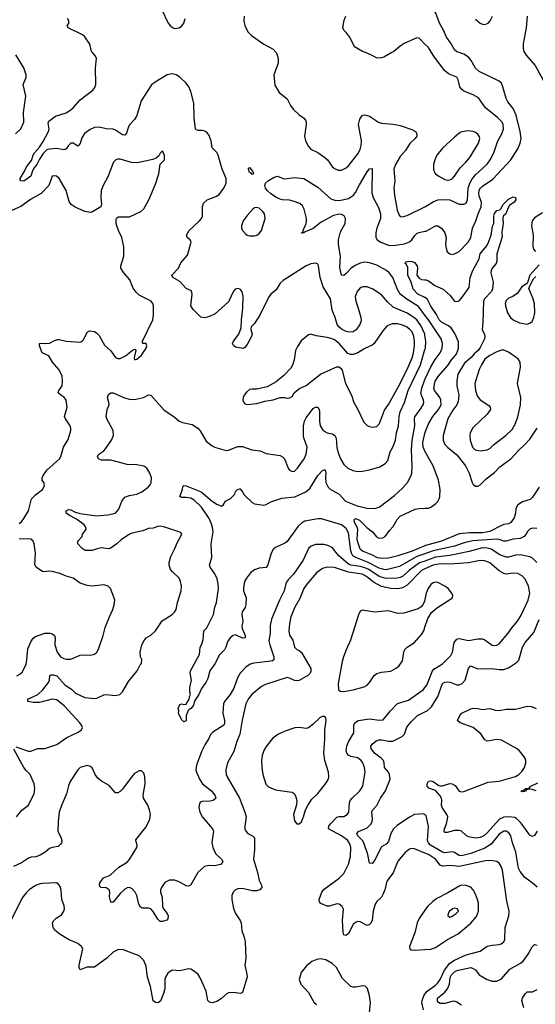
# Model space of a CAD drawing. Header units: inches. Extents: x 1682530 to 1839546, y 640742 to 791647.
# Tile 100 of 256: x 1726555 to 1730938, y 651919 to 660279. Entities that reach past the tile are written whole.
import ezdxf

# ---------------------------------------------------------------- set-up
doc = ezdxf.new("R2010")
doc.units = ezdxf.units.IN
doc.header["$MEASUREMENT"] = 0
for name, color, linetype in [('B7625', 7, 'Continuous'), ('B7626', 7, 'Continuous'), ('B7635', 7, 'Continuous'), ('B7636', 7, 'Continuous')]:
    doc.layers.add(name, color=color, linetype=linetype)

msp = doc.modelspace()

# ---------------------------------------------------------------- linework, layer by layer
at = {"layer": 'B7625', "color": 5}
for points, elevation in [([(1730000, 657597.1), (1729997.6, 657610), (1729963.8, 657683.8), (1729930.2, 657730.2), (1729897.4, 657757.4), (1729850, 657787.2), (1729730, 657838.4), (1729682.7, 657882.7), (1729630, 657944.4), (1729557, 657990), (1729510, 658009.7), (1729470, 658012.2), (1729450, 658001.3), (1729424.6, 657970), (1729406.5, 657930), (1729411.4, 657890), (1729433.4, 657830), (1729454.7, 657750), (1729456.4, 657723.6), (1729445.5, 657690), (1729414.1, 657645.9), (1729390, 657628.2), (1729352.8, 657627.2), (1729330, 657631.7), (1729290, 657651.1), (1729268, 657670), (1729253.6, 657690), (1729236.7, 657750), (1729211.9, 657811.9), (1729195.9, 657910), (1729135.1, 658010), (1729108.3, 658090), (1729096.2, 658190), (1729085.6, 658205.6), (1729070, 658213.3), (1729030, 658206), (1728990, 658188.3), (1728795.2, 658064.7), (1728770, 658040.9), (1728735.2, 657984.7), (1728690, 657947.6), (1728676.5, 657930), (1728623.6, 657830), (1728596.5, 657770), (1728550, 657700.9), (1728522.8, 657670), (1728521, 657650), (1728530.7, 657610), (1728526.8, 657590), (1728490, 657522), (1728470, 657495.3), (1728453.4, 657486.6), (1728390, 657499.3), (1728372.1, 657512.1), (1728364.5, 657530), (1728372.3, 657550), (1728419.3, 657610), (1728438.4, 657661.6), (1728439.7, 657730), (1728451, 657830), (1728455.4, 657930), (1728447.7, 657967.7), (1728430, 657992.3), (1728410, 657997), (1728387.7, 657990), (1728370, 657969.2), (1728330, 657884.5), (1728217.5, 657782.5), (1728170, 657759), (1728129.1, 657749.1), (1728093.6, 657753.6), (1728030, 657817.2), (1728009.4, 657850), (1728021.6, 657950), (1728016.2, 657976.2), (1727970, 657997.2), (1727916, 658056), (1727857.2, 658090), (1727849, 658110), (1727906, 658170), (1727926.3, 658213.7), (1727981.5, 658278.5), (1728013.2, 658390), (1728004, 658410), (1727979, 658430), (1727972.7, 658450), (1727996.2, 658490), (1728084, 658570), (1728100.4, 658590), (1728109.8, 658610.2), (1728109.8, 658690.2), (1728118, 658722), (1728149.9, 658750.1), (1728223.2, 658776.8), (1728250, 658795.3), (1728289.8, 658850), (1728309.7, 658890), (1728311.1, 658930), (1728275.6, 659010), (1728243.7, 659130), (1728231.3, 659151.3), (1728191.6, 659191.6), (1728182, 659250), (1728162.5, 659302.5), (1728150, 659318.4), (1728130, 659333), (1728110, 659339.1), (1728070, 659338.5), (1728049.7, 659350), (1728037.6, 659450), (1728036.2, 659570), (1728010.4, 659670.4), (1727991.6, 659710), (1727970, 659739.1), (1727915.6, 659790), (1727885.6, 659810), (1727850, 659819.9), (1727810, 659811.9), (1727706.3, 659750), (1727674.8, 659725.2), (1727586.5, 659590), (1727550, 659466), (1727530, 659432), (1727490, 659386.6), (1727477.6, 659362.4), (1727463.6, 659316.4), (1727450, 659298.4), (1727430, 659302), (1727370, 659341.1), (1727350, 659348.5), (1727290, 659354), (1727230, 659367.1), (1727190, 659363.5), (1727154.2, 659345.8), (1727106.6, 659313.4), (1727083.4, 659276.6), (1727070, 659229), (1727050, 659204.5), (1727010, 659229.6), (1726990, 659231.6), (1726970, 659212.3), (1726950, 659182.7), (1726941.6, 659178.4), (1726930, 659175.6), (1726870, 659184.4), (1726810, 659180.4), (1726787, 659173), (1726755.6, 659144.4), (1726723.8, 659096.2), (1726702, 659050), (1726678, 659022), (1726664, 658996), (1726650.4, 658950), (1726590, 658909.6), (1726566, 658910), (1726560.4, 658920.4), (1726558, 658930), (1726593.6, 658986.4), (1726612, 659030), (1726656.3, 659083.7), (1726669, 659130), (1726679.8, 659150), (1726722.9, 659197.1), (1726754.9, 659245.1), (1726801, 659330), (1726806.2, 659350), (1726798, 659402), (1726802.5, 659417.5), (1726858.5, 659461.5), (1726950, 659488.7), (1726990, 659514.4), (1727010, 659530.5), (1727070, 659599.1), (1727178, 659682), (1727195.3, 659704.7), (1727203.7, 659730), (1727199.3, 659870), (1727209.3, 659950), (1727199.3, 659970), (1727174.3, 660000)], 760), ([(1728735.3, 660000), (1728737.4, 659997.4), (1728752, 659950), (1728751.8, 659910), (1728715.8, 659810), (1728723.4, 659723.4), (1728761.5, 659661.5), (1728830, 659607.3), (1728855.8, 659550), (1728879, 659519), (1728930, 659470.5), (1728966.4, 659446.4), (1728984.8, 659424.8), (1728990.5, 659410), (1728990.4, 659390), (1728975.8, 659290), (1728986, 659250), (1729010, 659201.6), (1729030, 659180.4), (1729090, 659150.3), (1729150, 659108.5), (1729170.4, 659090), (1729210, 659033.4), (1729230, 659014.9), (1729262, 659002), (1729290, 659001.1), (1729330, 659021.1), (1729350, 659038.7), (1729430, 659139.6), (1729450, 659177.1), (1729458.7, 659210), (1729460.2, 659250), (1729436.1, 659390), (1729445.5, 659434.5), (1729470, 659468.5), (1729490, 659471.7), (1729530, 659460.3), (1729606.4, 659410), (1729630, 659400.2), (1729730, 659393.4), (1729790, 659379.7), (1729887.2, 659347.2), (1729920.7, 659330), (1729930.3, 659310.3), (1729930.4, 659290), (1729918, 659270), (1729871.7, 659228.3), (1729835.3, 659170), (1729790, 659117.2), (1729748.6, 659050), (1729736, 659010), (1729743.5, 658910), (1729735.9, 658850), (1729740.7, 658790), (1729762.8, 658662.8), (1729779.5, 658619.5), (1729790, 658608), (1729806.4, 658606.4), (1729850, 658617.8), (1730000, 658691.6)], 760), ([(1729717.7, 660000), (1729650, 659962), (1729630, 659955.1), (1729592.7, 659952.7), (1729540.7, 659980.7), (1729493.6, 660000)], 760), ([(1726518.4, 659310), (1726566.3, 659353.7), (1726589.6, 659410.4), (1726587.8, 659490), (1726608.3, 659630), (1726586, 659730), (1726611.4, 659788.6), (1726609.6, 659810), (1726591.6, 659870), (1726521.8, 659981.8)], 780), ([(1726550, 656000.2), (1726570, 656016.9), (1726590, 656043.6), (1726629.9, 656110), (1726656.2, 656210), (1726690, 656245.8), (1726748, 656290), (1726759.7, 656310), (1726765.1, 656330), (1726759.5, 656350), (1726745.6, 656370), (1726745.1, 656390), (1726754, 656410), (1726785.2, 656454.8), (1726894, 656550), (1726904.7, 656570), (1726927.4, 656650), (1726966.1, 656713.9), (1726991.4, 656790), (1726990.8, 656810), (1726983.5, 656830), (1726944.1, 656890), (1726937.6, 656910), (1726958.7, 656990), (1726949.9, 657049.9), (1726930, 657076), (1726903.7, 657090), (1726881.6, 657110), (1726887.8, 657130), (1726915.3, 657170), (1726919.8, 657210), (1726915.8, 657255.8), (1726889, 657309), (1726834.2, 657370), (1726803.8, 657423.8), (1726747.4, 657450), (1726724.2, 657510), (1726724.5, 657530), (1726746.5, 657533.5), (1726771.1, 657528.9), (1726810, 657531.6), (1726850, 657555.3), (1726875.6, 657564.4), (1726890, 657564.7), (1726950.9, 657549.1), (1727070, 657541.7), (1727086.6, 657550), (1727098, 657562), (1727130, 657626.8), (1727150, 657638), (1727190, 657632.2), (1727210, 657618.4), (1727230, 657597.1), (1727275.1, 657515.1), (1727330, 657468), (1727370.3, 657410.3), (1727390, 657401.5), (1727410, 657403.2), (1727454.4, 657425.6), (1727510, 657470.3), (1727530, 657480.7), (1727538.5, 657478.5), (1727542.8, 657470), (1727527, 657410), (1727530, 657392), (1727550, 657398), (1727590, 657430.5), (1727630, 657491.3), (1727635.6, 657510), (1727630, 657528.7), (1727606, 657530), (1727598, 657538), (1727598, 657550), (1727686, 657730), (1727693, 657770), (1727694, 657850), (1727687.3, 657870), (1727672.3, 657890), (1727570, 657941.4), (1727544.5, 657964.5), (1727519.5, 657999.5), (1727490.6, 658070), (1727440.3, 658130), (1727415.6, 658170), (1727413.7, 658190), (1727440.9, 658270), (1727440.7, 658350), (1727424.8, 658430), (1727394, 658490), (1727379.7, 658530), (1727374.7, 658550), (1727374.5, 658585.5), (1727382, 658598), (1727394.5, 658605.5), (1727490, 658605.3), (1727583.7, 658650), (1727610, 658672.7), (1727652.4, 658750), (1727710, 658884), (1727736.9, 658970), (1727748.4, 659051.6), (1727786, 659090), (1727787.3, 659127.3), (1727770, 659166), (1727750, 659146), (1727736.9, 659123.1), (1727716, 659104), (1727686.8, 659093.2), (1727556.1, 659063.9), (1727506.9, 659066.8), (1727410, 659096.4), (1727390, 659095.4), (1727371.7, 659088.3), (1727353, 659070), (1727343, 659050), (1727307, 658950), (1727263.7, 658870), (1727247.4, 658830), (1727243.6, 658770), (1727252, 658710), (1727244.9, 658690), (1727173.1, 658646.8), (1727157.3, 658642.7), (1727109.3, 658649.3), (1727027.1, 658687.1), (1726992, 658710), (1726976, 658736), (1726950, 658829.3), (1726891, 658931), (1726869.6, 658949.6), (1726850, 658954.5), (1726830.5, 658949.5), (1726802.9, 658870), (1726736.9, 658803.1), (1726648.6, 658751.4), (1726566.3, 658693.7), (1726470, 658650.7)], 780), ([(1730000, 657771.2), (1729944.9, 657844.9), (1729846.4, 657906.4), (1729789.8, 657950), (1729767.1, 657987.1), (1729727.2, 658090), (1729696.8, 658130), (1729672, 658150), (1729590, 658196.2), (1729530, 658216.1), (1729490, 658221.1), (1729450, 658212.5), (1729407.2, 658192.8), (1729370, 658166.2), (1729330, 658123.1), (1729310, 658108.6), (1729290, 658109.6), (1729276.4, 658176.4), (1729281.7, 658270), (1729265.8, 658370), (1729265.2, 658410), (1729283.3, 658476.7), (1729322.5, 658550), (1729325.6, 658590), (1729313.5, 658613.5), (1729290, 658624.6), (1729270, 658627.4), (1729222.4, 658617.6), (1729119.1, 658560.9), (1729050, 658506.3), (1728981.4, 658478.6), (1728970, 658469.4), (1728950, 658468), (1728952.7, 658472.7), (1728967.3, 658472.7), (1728963.1, 658483.1), (1728989.5, 658550), (1728992.3, 658570), (1728992.3, 658590), (1728972, 658670), (1728958.6, 658698.6), (1728937.5, 658717.5), (1728879.2, 658739.2), (1728850, 658746.9), (1728788.7, 658750), (1728770, 658754.3), (1728739.5, 658770), (1728690, 658801.1), (1728657.4, 658830), (1728643.5, 658850), (1728638.7, 658870), (1728645.6, 658890), (1728670, 658914.8), (1728718, 658942), (1728750, 658950.8), (1728790.7, 658930.7), (1728810, 658926.8), (1728890, 658939.3), (1728970, 658931.5), (1729090, 658856), (1729199.2, 658759.2), (1729243.8, 658743.8), (1729285.6, 658745.6), (1729350, 658762), (1729391.3, 658788.7), (1729410, 658812.6), (1729443, 658877), (1729510, 658988.2), (1729530, 659012.4), (1729550, 659016), (1729548.8, 658808.8), (1729560.2, 658770), (1729604.1, 658684.1), (1729622.5, 658630), (1729621.1, 658590), (1729591.3, 658510), (1729581.7, 658470), (1729582.5, 658430), (1729592.4, 658410), (1729624.9, 658390), (1729690, 658364.2), (1729730, 658362), (1729825, 658375), (1729870, 658391.7), (1729889.8, 658410.2), (1729913.3, 658446.7), (1729934.6, 658465.4), (1729950, 658472.8), (1730000, 658482.4)], 740), ([(1730000, 657921), (1729939.3, 657950), (1729900.8, 657990), (1729883.1, 658050), (1729855.1, 658110), (1729855.2, 658175.2), (1729841.7, 658201.7), (1729832.7, 658210), (1729838, 658222), (1729866, 658230), (1729890, 658227.2), (1729910, 658218.7), (1729933.1, 658190), (1729938, 658170), (1729930.6, 658110), (1729950, 658084), (1729970, 658074), (1730000, 658071.4)], 720), ([(1726523.8, 654103.8), (1726630, 654068.4), (1726650, 654068), (1726709.7, 654090.4), (1726770, 654090.3), (1726870, 654125.5), (1726956.7, 654183.3), (1727051.6, 654228.3), (1727079.7, 654250), (1727088, 654270), (1727081.7, 654290), (1727066.2, 654310), (1726935.4, 654450), (1726870, 654502.9), (1726830, 654508.5), (1726722.4, 654482.4), (1726670, 654481.4), (1726625.2, 654490), (1726625.2, 654510), (1726709.9, 654550.1), (1726751.2, 654590), (1726800.5, 654650), (1726808, 654670), (1726812.7, 654710), (1726823.3, 654716.7), (1726842.5, 654717.5), (1726870, 654706.5), (1726942.2, 654630), (1726994.7, 654594.7), (1727030, 654561.6), (1727110, 654523.9), (1727190, 654514.9), (1727210, 654517.3), (1727270, 654545.8), (1727288.9, 654548.9), (1727370, 654539.6), (1727406.6, 654550), (1727430, 654572.7), (1727479.8, 654660.3), (1727554, 654750), (1727579, 654801), (1727590, 654814), (1727592.7, 654847.3), (1727582.7, 654870), (1727580.7, 654910), (1727594.7, 654970), (1727612.9, 655007.1), (1727630, 655030.4), (1727670, 655054.4), (1727709.8, 655090.2), (1727765.6, 655174.4), (1727851.6, 655228.4), (1727872.5, 655247.5), (1727884.4, 655270), (1727896, 655330), (1727926.9, 655430), (1727931.3, 655470), (1727922.6, 655510), (1727910, 655536.2), (1727852.8, 655590), (1727838.5, 655610), (1727827.2, 655647.2), (1727826.2, 655670), (1727839.5, 655720.5), (1727875.1, 655790), (1727895.8, 655844.2), (1727934, 655910), (1727924, 655924), (1727790, 655971.5), (1727750, 655979.7), (1727730, 655976.3), (1727690, 655960.9), (1727650, 655959), (1727601.7, 655938.3), (1727510, 655919.7), (1727490, 655910.8), (1727416.9, 655863.1), (1727380.9, 655830), (1727325.5, 655790), (1727310, 655785.4), (1727250, 655794.8), (1727213.1, 655786.9), (1727170, 655770.8), (1727112.3, 655772.2), (1727087, 655790), (1727049, 655830), (1727049, 655850), (1727085.2, 655890), (1727089.4, 655910), (1727119.3, 655950), (1727118.4, 655970), (1727102.9, 655990), (1727038.6, 656038.6), (1726978, 656070), (1726949.4, 656090), (1726949.4, 656110), (1726970, 656120.3), (1726990, 656117.4), (1727020.4, 656100.4), (1727067.6, 656087.6), (1727210, 656065.8), (1727305.5, 656074.5), (1727369.3, 656090), (1727398.3, 656121.7), (1727422.8, 656190), (1727450, 656224), (1727490, 656240.2), (1727550.7, 656249.3), (1727594.5, 656270), (1727646, 656310), (1727664.2, 656330), (1727672.1, 656347.9), (1727674.8, 656390), (1727661.5, 656430), (1727635.8, 656470), (1727610, 656487.1), (1727550, 656499.7), (1727470, 656501.4), (1727330, 656540.5), (1727250, 656538), (1727224, 656550), (1727217.2, 656570), (1727229.2, 656590), (1727270, 656619.1), (1727284.9, 656635.1), (1727335.1, 656710), (1727352.7, 656750), (1727349.6, 656790), (1727295.1, 656890), (1727289.5, 656910), (1727299.3, 656970), (1727315.1, 657010), (1727314, 657030), (1727302, 657070), (1727310, 657096.5), (1727330, 657110.3), (1727350, 657110.3), (1727447.1, 657067.1), (1727490, 657057.4), (1727530, 657055.3), (1727607.8, 657072.2), (1727650, 657094), (1727670, 657090.8), (1727784.3, 656964.3), (1727864.9, 656910), (1727910, 656871.7), (1727939.5, 656859.5), (1728022.7, 656842.8), (1728070.2, 656810.3), (1728090, 656787.7), (1728140.6, 656700.6), (1728190, 656660.3), (1728210.2, 656650.2), (1728310, 656620.9), (1728330, 656622.8), (1728410, 656655.5), (1728450, 656655.3), (1728527.2, 656627.2), (1728598.5, 656618.6), (1728650, 656595.8), (1728770, 656578), (1728790, 656568.5), (1728807, 656550), (1728836.4, 656470), (1728850, 656453), (1728870, 656443.1), (1728890, 656444.9), (1728918, 656470), (1728973.3, 656550), (1728991.1, 656590), (1728999.3, 656650), (1728971.3, 656730), (1728968.5, 656750), (1728968.1, 656830), (1728976.1, 656870), (1728990, 656898.7), (1729050, 656978.7), (1729070, 656990.3), (1729088.1, 656988.1), (1729101.6, 656970), (1729104.9, 656950), (1729102.6, 656870), (1729109.2, 656830), (1729130, 656800.3), (1729150, 656783.2), (1729170, 656772.4), (1729210, 656763.9), (1729234.6, 656750), (1729246, 656726), (1729252.1, 656647.9), (1729259.8, 656610), (1729282, 656550), (1729310, 656503.7), (1729343.8, 656470), (1729386.8, 656450), (1729430, 656442.8), (1729470, 656445.3), (1729530, 656456.9), (1729617.3, 656482.8), (1729661.2, 656510), (1729683.3, 656536.7), (1729704, 656610), (1729726, 656650), (1729749.8, 656710), (1729758.6, 656770), (1729774.3, 656830), (1729780.2, 656910), (1729788.6, 656950), (1729825.2, 657030), (1729858.5, 657130), (1729962.3, 657350), (1730000, 657479)], 760), ([(1730000, 655744.3), (1729930, 655719.8), (1729784.5, 655635.5), (1729670, 655608.4), (1729650, 655609.6), (1729610, 655623.4), (1729513, 655672.9), (1729411.4, 655711.4), (1729387.6, 655727.6), (1729374.6, 655750), (1729369.9, 655770), (1729350, 655922), (1729330, 655958), (1729290, 655989.9), (1729121.9, 656041.9), (1729090, 656040.6), (1728980.1, 656020.1), (1728950, 656004.4), (1728922.5, 655977.5), (1728830, 655849.1), (1728810, 655834.9), (1728730, 655797.6), (1728710, 655782), (1728692.3, 655750), (1728664.2, 655650), (1728651.7, 655628.3), (1728590, 655620.7), (1728550, 655608.1), (1728517.4, 655582.6), (1728481.9, 655538.1), (1728466.4, 655510), (1728456.4, 655456.4), (1728458.8, 655430), (1728479.1, 655370), (1728476.5, 655310), (1728470.8, 655289.2), (1728447.6, 655250), (1728443.2, 655230), (1728451.5, 655170), (1728442.7, 655130), (1728444.9, 655110), (1728470.4, 655050), (1728470.8, 655030), (1728450, 655028.7), (1728390, 655056.3), (1728370, 655049.7), (1728343, 655030), (1728322.7, 654997.2), (1728308, 654950), (1728296.4, 654930), (1728252.8, 654887.2), (1728213.4, 654810), (1728170.7, 654750), (1728153.7, 654686.3), (1728137.3, 654650), (1728100.7, 654599.3), (1728079.1, 654550), (1728042.8, 654497.2), (1728030, 654454), (1728010.7, 654430), (1727996.8, 654423.2), (1727987.9, 654412.1), (1727970.8, 654370), (1727970, 654326), (1727950, 654318), (1727930, 654338), (1727904, 654390), (1727908.7, 654410), (1727902, 654430), (1727916.4, 654463.6), (1727930, 654471), (1727950, 654464.7), (1727970, 654466), (1727997.2, 654510), (1728001.2, 654538.8), (1728008, 654550), (1728002, 654570), (1728000.9, 654610), (1728015.1, 654670), (1728004, 654730), (1728006, 654750), (1728084.5, 654890), (1728088.5, 654950), (1728103.2, 654976.8), (1728115.8, 655015.8), (1728121.2, 655090), (1728145.1, 655114.9), (1728202.9, 655230), (1728213.6, 655290), (1728227.8, 655330), (1728245.1, 655450), (1728242.7, 655490), (1728232.9, 655532.9), (1728213, 655573), (1728175.6, 655630), (1728169.6, 655650), (1728188.2, 655711.8), (1728183.5, 655830), (1728199.3, 655930), (1728194, 655970), (1728183.4, 656003.4), (1728164.4, 656044.4), (1728100.4, 656140.4), (1728039.5, 656199.6), (1728010, 656215.6), (1727970, 656222.2), (1727930, 656222.4), (1727916, 656230), (1727938.3, 656290), (1727943.3, 656316.7), (1727950, 656324), (1727970, 656320.5), (1728097.3, 656270), (1728190, 656190.4), (1728230, 656165.3), (1728270, 656147.7), (1728283.7, 656156.3), (1728304, 656190), (1728346.8, 656213.2), (1728384, 656250), (1728390, 656272), (1728408, 656290), (1728425.2, 656294.8), (1728430, 656294.8), (1728450, 656271), (1728464.4, 656244.4), (1728530, 656180.4), (1728550, 656168.8), (1728630, 656157.6), (1728650, 656163.7), (1728690, 656186.7), (1728784, 656216), (1728892.6, 656227.4), (1728988.8, 656271.2), (1729022.1, 656297.9), (1729090, 656408.7), (1729130, 656450.5), (1729150, 656458.8), (1729156.2, 656436.2), (1729153.8, 656390), (1729158.6, 656350), (1729176, 656310), (1729192.9, 656292.9), (1729270, 656251.8), (1729324.9, 656190), (1729424.9, 656150), (1729510, 656132.3), (1729570, 656127.4), (1729610, 656140.5), (1729740.4, 656239.6), (1729810, 656301.5), (1729851, 656350), (1729881.5, 656410), (1729887.6, 656430), (1729892.5, 656487.5), (1729885.4, 656630), (1729892.5, 656707.5), (1729914, 656830), (1729909.9, 656890), (1729912.7, 656907.3), (1729959.8, 656970), (1729983.5, 657010), (1729989.8, 657030), (1729987.8, 657050), (1729966.3, 657106.3), (1729972.1, 657150), (1730000, 657223.1)], 740), ([(1730000, 656616.7), (1729992.5, 656630), (1729985.6, 656650), (1729981.3, 656690), (1730000, 656765.2)], 720), ([(1730000, 655811.7), (1729890, 655765.6), (1729770, 655725.6), (1729690, 655705.6), (1729637, 655703), (1729596.3, 655710), (1729553.2, 655733.2), (1729470, 655766.3), (1729450, 655783.9), (1729426.3, 655850), (1729423.4, 655870), (1729428.7, 655950), (1729423.4, 655970), (1729402.4, 656010), (1729397.3, 656030), (1729401.5, 656038.5), (1729410, 656043.6), (1729442.6, 656030), (1729506.3, 655966.3), (1729552.7, 655930), (1729588.4, 655888.4), (1729610, 655878.1), (1729641.1, 655878.9), (1729660.8, 655890), (1729697.4, 655942.6), (1729730, 655975.2), (1729763.6, 656036.4), (1729790, 656063.2), (1729917.8, 656122.2), (1729950, 656128.8), (1730000, 656130.7)], 720), ([(1730000, 655682.8), (1729953.6, 655666.4), (1729870, 655606.1), (1729810, 655552.5), (1729790, 655543.1), (1729762.4, 655537.6), (1729670, 655534.4), (1729610, 655552.1), (1729523.7, 655610), (1729490, 655625.9), (1729450, 655636.8), (1729370, 655648.6), (1729350, 655657.1), (1729265.2, 655730), (1729210, 655797.2), (1729175.8, 655815.8), (1729143.6, 655823.6), (1729070, 655822.7), (1729033.4, 655810), (1729010.4, 655790), (1728964, 655690), (1728882.8, 655570), (1728836.2, 655523.8), (1728819.7, 655500.3), (1728802, 655430), (1728763, 655350), (1728695.2, 655190), (1728684.8, 655135.2), (1728684.7, 655070), (1728673.8, 655006.2), (1728681.5, 654970), (1728715, 654870), (1728715, 654845), (1728704.5, 654835.5), (1728688.8, 654831.2), (1728545.9, 654814.1), (1728513.6, 654806.4), (1728478, 654782), (1728430.2, 654729.8), (1728407.9, 654690), (1728376.7, 654603.3), (1728344.2, 654550), (1728297.1, 654490), (1728288.4, 654470), (1728282.2, 654390), (1728297.1, 654330), (1728297.2, 654302.8), (1728290.1, 654289.9), (1728196.5, 654230), (1728178.3, 654210), (1728164.2, 654175.8), (1728130, 654122), (1728104.4, 654070), (1728057.2, 653950), (1728053.7, 653910), (1728057.1, 653890), (1728082.6, 653830), (1728110, 653791.5), (1728184.9, 653730), (1728217.1, 653690), (1728222, 653670), (1728201, 653650), (1728175.6, 653644.4), (1728110, 653641.6), (1728090, 653634.5), (1728079.5, 653610), (1728078.7, 653590), (1728087.2, 653550), (1728109.1, 653509.1), (1728195.5, 653410), (1728203, 653390), (1728188.3, 653291.7), (1728198, 653250), (1728220.5, 653200.5), (1728270.6, 653150), (1728280.7, 653130), (1728266.8, 653110), (1728250, 653103), (1728210, 653095.8), (1728162.6, 653097.4), (1728126, 653090), (1728070, 653037.2), (1728010, 652934), (1727990, 652921.2), (1727970, 652925.2), (1727910, 652958), (1727870, 652972.7), (1727830, 652974), (1727790, 652954), (1727759.5, 652910), (1727752.2, 652890), (1727752, 652870), (1727767.3, 652827.3), (1727769.3, 652749.3), (1727777.6, 652730), (1727810.2, 652690), (1727816.9, 652670), (1727815.1, 652644.9), (1727806.2, 652633.8), (1727770, 652623), (1727750, 652622.9), (1727730, 652642.4), (1727690, 652705.6), (1727670, 652728.2), (1727650, 652734.2), (1727595.8, 652735.8), (1727583.1, 652743.1), (1727568.6, 652768.6), (1727550, 652844), (1727537, 652870), (1727510, 652899.3), (1727490, 652909.3), (1727470, 652906.6), (1727450, 652895.1), (1727410, 652859.6), (1727350, 652787.3), (1727330, 652785.2), (1727319.3, 652830), (1727320.4, 652870), (1727316, 652890), (1727290, 652908.3), (1727242, 652910), (1727232.3, 652930), (1727237.6, 652950), (1727268.7, 652991.3), (1727323.5, 653016.5), (1727396.7, 653083.3), (1727470, 653126.2), (1727490, 653147.6), (1727550.9, 653250), (1727553.5, 653270), (1727541.3, 653310), (1727543.9, 653316.1), (1727630, 653425.8), (1727662.2, 653490), (1727667.7, 653530), (1727659.2, 653570), (1727643.9, 653610), (1727608.2, 653670), (1727605.6, 653694.4), (1727622.4, 653790), (1727619.5, 653850), (1727610, 653882), (1727590, 653901.2), (1727570, 653901.2), (1727530, 653877.2), (1727510, 653857.2), (1727430, 653744.5), (1727410, 653725.1), (1727390, 653714.5), (1727370, 653714.5), (1727315.3, 653775.3), (1727250, 653814.2), (1727220, 653840), (1727198.2, 653870), (1727170, 653927), (1727157.8, 653937.8), (1727130, 653946.9), (1727070, 653929.7), (1727048.2, 653910), (1726984.3, 653810), (1726970, 653774), (1726953.6, 653706.4), (1726910, 653607.1), (1726891.2, 653550), (1726881.7, 653470), (1726880.3, 653390), (1726908.5, 653330), (1726913.4, 653310), (1726910.3, 653290), (1726902.9, 653277.1), (1726882.4, 653257.6), (1726830, 653251.6), (1726810, 653242), (1726771.6, 653210), (1726730, 653184.4), (1726691.4, 653171.4), (1726652.8, 653167.2), (1726630, 653159.7), (1726570, 653119.7), (1726502.8, 653090)], 760), ([(1726530, 654708.9), (1726557.6, 654722.4), (1726578.2, 654741.8), (1726610, 654807.3), (1726617.4, 654842.6), (1726624, 654936), (1726650, 654997.1), (1726670, 655028.2), (1726690, 655042), (1726769.8, 655070.2), (1726812, 655070), (1726830, 655064.9), (1726850.8, 655050), (1726857.3, 655030), (1726853, 654970), (1726873, 654910), (1726902, 654870), (1726930, 654854), (1726951.2, 654848.8), (1726990, 654848.9), (1727070, 654883.1), (1727110, 654886.7), (1727157.2, 654882.8), (1727190, 654890.5), (1727212.3, 654907.7), (1727224.6, 654935.4), (1727265.1, 655050), (1727282.3, 655117.7), (1727317.6, 655210), (1727347.6, 655270), (1727358.7, 655310), (1727362.9, 655350), (1727356.6, 655376.6), (1727326, 655450), (1727308.7, 655470), (1727270, 655479.6), (1727170, 655469.7), (1727130, 655475.1), (1727070, 655495.6), (1727010, 655536.3), (1726950, 655553.5), (1726897.7, 655577.7), (1726830, 655595), (1726804.1, 655595.9), (1726769.8, 655589.8), (1726750, 655594.7), (1726710, 655619.1), (1726695.1, 655630), (1726683.9, 655650), (1726688.7, 655750), (1726678.3, 655830), (1726670, 655852.3), (1726649.7, 655869.7), (1726550, 655872.4)], 780), ([(1730000, 655615.6), (1729970, 655602.4), (1729850, 655478.8), (1729810, 655453.8), (1729770, 655445.4), (1729710, 655449.5), (1729630, 655466.2), (1729562.2, 655502.2), (1729504.2, 655550), (1729466, 655570), (1729349.1, 655589.1), (1729230, 655627.5), (1729170, 655630.6), (1729130, 655618.4), (1729078.5, 655581.5), (1728994.8, 655485.2), (1728970, 655448.2), (1728935.6, 655364.4), (1728893.1, 655290), (1728860.9, 655210), (1728847.3, 655150), (1728843.2, 655090), (1728850, 655054), (1728875.8, 655010), (1728892.1, 654952.1), (1728910, 654930.7), (1728930, 654923), (1728950, 654904.9), (1729029.2, 654770), (1729030, 654743.6), (1729024.1, 654730), (1729004.2, 654710), (1728930, 654667.7), (1728910, 654664.2), (1728890, 654667.8), (1728850, 654688.7), (1728830, 654693.1), (1728644.4, 654635.6), (1728610, 654618.7), (1728529.5, 654550.5), (1728498.6, 654510), (1728478.6, 654470), (1728447.3, 654332.7), (1728426.8, 654213.2), (1728400.1, 654150), (1728375.9, 654064.1), (1728322.6, 653970), (1728307.7, 653910), (1728310.2, 653870), (1728319.2, 653850), (1728425, 653670), (1728469.6, 653550), (1728479.6, 653510), (1728470.2, 653430), (1728470.3, 653410), (1728478.3, 653390), (1728494, 653370), (1728534.9, 653350), (1728551, 653331), (1728551.4, 653230), (1728541.7, 653150), (1728577.7, 653037.7), (1728590.2, 652970), (1728610.3, 652930), (1728614.4, 652910), (1728595.5, 652890), (1728570, 652881.5), (1728530, 652882.2), (1728450, 652903.1), (1728410, 652899.7), (1728390, 652889.7), (1728370.3, 652870), (1728358.6, 652841.4), (1728357.5, 652810), (1728372.6, 652732.6), (1728389.4, 652689.4), (1728430.2, 652630), (1728436.9, 652610), (1728443.9, 652543.9), (1728462.4, 652490), (1728470.5, 652449.5), (1728477.3, 652310), (1728468.2, 652250), (1728484.4, 652190), (1728488, 652152), (1728452.7, 652027.3), (1728444.5, 652015.5), (1728430, 652009.4), (1728370, 652019.5), (1728330, 652016.2), (1728310, 652005.1), (1728270, 651968), (1728230, 651943), (1728190, 651932.2), (1728170, 651936.4), (1728155.4, 651950), (1728140.4, 652030), (1728090, 652143.7), (1728071.8, 652171.8), (1728050, 652192), (1728010, 652217), (1727990, 652219.5), (1727915.8, 652204.2), (1727850, 652208), (1727815.6, 652184.4), (1727794.6, 652150), (1727789.2, 652130), (1727789.3, 652050), (1727778.8, 652010), (1727753.4, 651946.6), (1727730, 651932.3), (1727710, 651932.7), (1727689.7, 651949.6), (1727665.8, 652070), (1727642.4, 652150), (1727630, 652242), (1727611.5, 652290), (1727569.7, 652329.7), (1727430, 652383.9), (1727390, 652381.5), (1727350, 652362.2), (1727296.5, 652310), (1727190, 652232.8), (1727125.1, 652234.9), (1727070, 652212.7), (1727059.6, 652230), (1727060.4, 652250), (1727091.1, 652390), (1727081.6, 652410), (1727050, 652434.7), (1726969.8, 652469.8), (1726890, 652516.1), (1726850, 652549.7), (1726838.8, 652570), (1726835.3, 652610), (1726844.8, 652630), (1726865.6, 652650), (1726910, 652679.5), (1726929.7, 652710), (1726935.1, 652730), (1726934.1, 652754.2), (1726913.6, 652810), (1726907.8, 652887.8), (1726898.3, 652918.3), (1726882.5, 652942.5), (1726869.6, 652949.6), (1726750, 652944.2), (1726730, 652942.4), (1726690, 652927.8), (1726634.9, 652890), (1726610, 652866), (1726577.6, 652822.4), (1726477.3, 652622.7)], 780), ([(1730000, 655356), (1729997.2, 655342.8), (1729984.7, 655315.3), (1729967.6, 655292.4), (1729942, 655278), (1729819.4, 655240.6), (1729770, 655236.5), (1729690, 655259.5), (1729570, 655247.1), (1729470, 655264.5), (1729450, 655257.2), (1729434.7, 655225.3), (1729366.5, 655010), (1729329.2, 654930), (1729307.2, 654870), (1729296.2, 654830), (1729262.4, 654642.4), (1729263.7, 654590), (1729278.3, 654578.3), (1729310, 654576.1), (1729390, 654589.2), (1729484.2, 654615.8), (1729510, 654628.9), (1729530, 654650.4), (1729568.5, 654711.5), (1729591.5, 654728.5), (1729630, 654740.2), (1729710, 654748.9), (1729750, 654768.9), (1729777.4, 654790), (1729810, 654836.3), (1729821.2, 654910), (1729829.2, 654930.8), (1729848, 654952), (1729910, 654991.3), (1729970, 655058.7), (1729990, 655090.6), (1730000, 655120.4)], 820), ([(1730000, 653202.6), (1729910, 653239.1), (1729890, 653241.1), (1729870, 653236.9), (1729831, 653209), (1729770, 653134.3), (1729730, 653034), (1729676.2, 652963.8), (1729658.6, 652890), (1729643.2, 652850), (1729630.8, 652829.2), (1729590, 652792.4), (1729576.9, 652770), (1729558.9, 652710), (1729551, 652630), (1729536.3, 652603.7), (1729530, 652595.8), (1729510, 652588.3), (1729450, 652618), (1729430, 652620.5), (1729410, 652612.8), (1729390, 652596.9), (1729350, 652519.5), (1729330, 652501.7), (1729310, 652509.7), (1729306, 652530), (1729299.4, 652630), (1729306.2, 652726.2), (1729296.2, 652750), (1729270, 652769.6), (1729250, 652771.3), (1729190, 652753), (1729170, 652751.2), (1729116, 652776), (1729103.6, 652790), (1729100.4, 652810), (1729122.7, 652870), (1729142.8, 652897.2), (1729271.1, 652990), (1729309.7, 653030), (1729350, 653107.7), (1729366.1, 653173.9), (1729371.3, 653250), (1729365.1, 653274.9), (1729343.2, 653310), (1729292, 653350), (1729180.7, 653410), (1729182.2, 653430), (1729195.8, 653450), (1729250, 653506.8), (1729270, 653512.6), (1729310, 653513), (1729339.8, 653530), (1729351.7, 653550), (1729357.9, 653630), (1729364.9, 653650), (1729380.3, 653670), (1729445.8, 653730), (1729470.8, 653770), (1729475.8, 653790), (1729492.2, 653890), (1729486.2, 653930), (1729470.7, 653970), (1729456.5, 653990), (1729430.4, 654010.4), (1729370, 654022.3), (1729350, 654033.7), (1729336, 654050), (1729329.9, 654069.9), (1729336.3, 654110), (1729350, 654147.3), (1729394.9, 654225.1), (1729395.2, 654290), (1729403, 654310), (1729432.6, 654327.4), (1729530, 654344), (1729610, 654331.1), (1729644.4, 654335.6), (1729705.7, 654410), (1729768, 654472), (1729859.7, 654500.3), (1729986.9, 654593.1), (1730000, 654609.5)], 780), ([(1730000, 653528.9), (1729990, 653535.1), (1729910, 653529.8), (1729870, 653508.9), (1729762.6, 653437.4), (1729731.3, 653410), (1729710.2, 653370), (1729690, 653301.6), (1729670, 653278.7), (1729630, 653256), (1729570, 653139.7), (1729550, 653114.3), (1729530, 653116), (1729513.5, 653190), (1729481.3, 653290), (1729469.3, 653309.3), (1729428.5, 653350), (1729422, 653370), (1729435, 653385), (1729510, 653416.5), (1729542.4, 653450), (1729551.4, 653470), (1729553.8, 653490), (1729549.8, 653550), (1729554, 653566), (1729590, 653606), (1729622.4, 653670), (1729663.5, 653730), (1729704.8, 653830), (1729699.8, 653870), (1729691.1, 653890), (1729656, 653930), (1729654.4, 653970), (1729647.6, 653990), (1729627.4, 654010), (1729572.1, 654050), (1729542.6, 654090), (1729540.5, 654110), (1729551.1, 654128.9), (1729584.4, 654155.6), (1729610, 654164.9), (1729634.7, 654165.3), (1729690, 654152.1), (1729727.9, 654152.1), (1729807.2, 654192.8), (1729826.6, 654213.4), (1729847.2, 654272.8), (1729881.8, 654318.2), (1729938, 654370), (1730000, 654401)], 760), ([(1726528.5, 653511.5), (1726572.9, 653567.1), (1726630, 653610.4), (1726678.2, 653710), (1726683.1, 653750), (1726678, 653790), (1726645.6, 653870), (1726610, 653903.1), (1726590, 653929.7), (1726504.2, 654084.2)], 760), ([(1730000, 652719.1), (1729950, 652646.6), (1729933.4, 652610), (1729913.9, 652526.1), (1729867.3, 652410), (1729870.7, 652390.7), (1729882.5, 652382.5), (1729910, 652378), (1730000, 652384.4)], 820), ([(1729528.5, 651850), (1729536.9, 651930), (1729529.7, 651989.7), (1729512.8, 652052.8), (1729492.8, 652072.8), (1729475.8, 652075.8), (1729410, 652063.9), (1729390, 652063.1), (1729368.8, 652068.8), (1729298, 652138), (1729247.3, 652230), (1729210, 652264.8), (1729157.5, 652297.5), (1729110, 652305.7), (1729080.1, 652299.9), (1729038.4, 652281.6), (1728994, 652246), (1728948.8, 652190), (1728932.2, 652130), (1728943.8, 652090), (1729010, 652019.1), (1729056.7, 651936.7), (1729077.7, 651917.8)], 820), ([(1729987, 651873), (1729974.5, 651934.5), (1729975.4, 651950), (1729990.7, 651990), (1730000, 652003.6)], 780)]:
    msp.add_lwpolyline(points, dxfattribs=dict(at, elevation=elevation))
for points, elevation in [([(1728530, 658964), (1728518.6, 658978.6), (1728510, 658981.2), (1728499, 659010), (1728500.2, 659019.8), (1728510, 659024.7), (1728538, 658990), (1728542, 658970)], 740), ([(1728570, 658683.6), (1728550, 658680.7), (1728536.3, 658670), (1728490, 658617.6), (1728455.3, 658570), (1728442, 658530), (1728441.6, 658510), (1728448.2, 658490), (1728477.2, 658457.2), (1728490, 658448.5), (1728510, 658443.7), (1728550, 658444.6), (1728570, 658450.3), (1728590, 658463.1), (1728609.7, 658490), (1728641.1, 658590), (1728635.1, 658630), (1728623, 658650), (1728590, 658677.6)], 760), ([(1729722.6, 657697.5), (1729680, 657680), (1729642.1, 657637.9), (1729569, 657530), (1729550, 657515.5), (1729490, 657487.8), (1729430, 657449.8), (1729390, 657437.6), (1729370, 657436.4), (1729344.8, 657444.8), (1729269.7, 657530), (1729230, 657560.3), (1729210, 657569.8), (1729170, 657581.5), (1729076.1, 657596.1), (1729030, 657609.3), (1729010, 657602.7), (1728948.8, 657551.2), (1728916.3, 657503.7), (1728899.3, 657470), (1728887.7, 657390), (1728874.4, 657345.6), (1728859.9, 657320.1), (1728800.6, 657259.4), (1728735.1, 657204.9), (1728658, 657162), (1728570, 657142), (1728530, 657142.7), (1728510, 657138), (1728482.3, 657117.7), (1728463.1, 657090), (1728455.8, 657070), (1728452.7, 657050), (1728460.5, 657030), (1728470, 657017.3), (1728490, 657013), (1728570, 657019.3), (1728640.1, 657039.9), (1728710, 657050.8), (1728770, 657070.5), (1728810, 657070.5), (1728830, 657064.9), (1728850, 657067.3), (1728870, 657078.8), (1728889.7, 657110.4), (1728909.6, 657130.4), (1728933.6, 657146.4), (1728990, 657172.7), (1729110.9, 657269.1), (1729230, 657322.8), (1729250, 657330.3), (1729270, 657331.6), (1729293, 657313), (1729325.8, 657190), (1729376.5, 657090), (1729394.9, 657030), (1729430.3, 656970), (1729481.1, 656861.1), (1729510, 656832.7), (1729530, 656823.8), (1729550, 656818.4), (1729590, 656823.7), (1729614.5, 656850), (1729657.1, 656962.9), (1729690, 657012.9), (1729774.8, 657165.2), (1729848.5, 657310), (1729890.6, 657409.4), (1729902.4, 657450), (1729911.6, 657510), (1729911.7, 657550), (1729905.7, 657590), (1729890, 657628.7), (1729870, 657651.3), (1729843.1, 657670), (1729810, 657685.6), (1729770, 657696.5)], 780), ([(1729130, 654363.7), (1729110, 654354), (1729046.2, 654293.8), (1729010, 654266.9), (1728990, 654262), (1728930, 654268.6), (1728894.6, 654265.4), (1728804.2, 654235.8), (1728750.8, 654209.2), (1728705.1, 654174.9), (1728650, 654108.3), (1728630, 654073.6), (1728617.1, 654030), (1728611.6, 653990), (1728612.9, 653930), (1728623.2, 653870), (1728648.2, 653788.2), (1728670, 653766.5), (1728730, 653739.7), (1728850, 653723.8), (1728870, 653718.8), (1728887.9, 653707.9), (1728899.2, 653690), (1728910.3, 653649.7), (1728907.1, 653612.9), (1728883.7, 653530), (1728890, 653478), (1728910, 653450.7), (1728930, 653450.6), (1728950, 653468), (1728968.2, 653510), (1728984, 653570), (1729006.5, 653613.5), (1729039.5, 653660.4), (1729089.8, 653710), (1729155.9, 653790), (1729176.4, 653823.6), (1729184.3, 653850), (1729181.2, 653890), (1729148.4, 653990), (1729141.2, 654050), (1729149.8, 654170), (1729149.7, 654250), (1729160.5, 654330), (1729157, 654350), (1729150, 654361.2)], 820)]:
    msp.add_lwpolyline(points, close=True, dxfattribs=dict(at, elevation=elevation))
at = {"layer": 'B7626', "color": 5, "elevation": 760}
for points in [[(1727763.7, 660363.7), (1727818.4, 660250), (1727833, 660230), (1727853, 660213), (1727870, 660205.7), (1727910, 660210.4), (1727933.2, 660226.8), (1727951, 660250), (1727961.5, 660290)], [(1727174.3, 660000), (1727166, 660010), (1727151.9, 660071.9), (1727110, 660134), (1727088.7, 660150), (1726968, 660210), (1726959, 660230), (1726972, 660248), (1726972.7, 660270), (1726962, 660290)], [(1728464.7, 660310), (1728459.7, 660270), (1728467.7, 660230), (1728495.8, 660175.8), (1728524.6, 660144.6), (1728630, 660070.4), (1728710.7, 660030), (1728735.3, 660000)], [(1729493.6, 660000), (1729470, 660009.7), (1729402, 660050), (1729360.7, 660130), (1729331.1, 660171.1), (1729309.6, 660190), (1729301.6, 660210), (1729314, 660274), (1729328.3, 660310)], [(1730000, 660072.9), (1729950, 660123.7), (1729930, 660124.5), (1729910, 660117.6), (1729824.1, 660075.9), (1729790, 660054.7), (1729735.5, 660010), (1729717.7, 660000)]]:
    msp.add_lwpolyline(points, dxfattribs=at)
at = {"layer": 'B7635', "color": 5}
for points, elevation in [([(1730000, 658691.6), (1730005.6, 658694.4), (1730070, 658734), (1730110, 658749.1), (1730170, 658753.4), (1730210, 658750.2), (1730290, 658711.8), (1730330, 658711.6), (1730350, 658722.8), (1730362.9, 658750), (1730367.5, 658850), (1730380.2, 658890), (1730397.6, 658922.4), (1730430, 658962.7), (1730527.5, 659052.5), (1730554.6, 659090), (1730586.1, 659150), (1730618.5, 659250), (1730652, 659310), (1730667.6, 659350), (1730665.3, 659390), (1730656.4, 659410), (1730617.7, 659450), (1730515.8, 659530), (1730455.9, 659615.9), (1730410, 659642.7), (1730331.6, 659671.6), (1730310, 659688), (1730295.1, 659710), (1730281.1, 659770), (1730271.3, 659790), (1730200.6, 659820.6), (1730167.1, 659847.1), (1730074.5, 659970), (1730056, 660000)], 760), ([(1730000, 658482.4), (1730010, 658484.4), (1730070, 658519), (1730090, 658527.6), (1730110, 658528.9), (1730140.3, 658510), (1730170.2, 658470), (1730179, 658430), (1730175.2, 658370), (1730179, 658339), (1730190, 658307.3), (1730210, 658290.5), (1730230, 658286.4), (1730250, 658290.4), (1730290, 658310.3), (1730368.2, 658390), (1730389.8, 658430), (1730403.7, 658510), (1730432.5, 658570), (1730451.2, 658630), (1730478.6, 658690), (1730479.5, 658730), (1730462.1, 658782.1), (1730457.6, 658810), (1730463.9, 658836.1), (1730472.2, 658850), (1730490, 658865), (1730576.2, 658923.8), (1730731.1, 659090), (1730790, 659183.1), (1730809.9, 659230.1), (1730816.7, 659270), (1730808.8, 659330), (1730774.4, 659470), (1730750, 659525.3), (1730703.1, 659583.1), (1730688.9, 659608.9), (1730663.2, 659710), (1730650, 659740.4), (1730630, 659756.5), (1730460.4, 659840.4), (1730430, 659868.7), (1730392.7, 659932.7), (1730370, 659960.3), (1730330, 659987.2), (1730290.5, 660000)], 740), ([(1730846.1, 660000), (1730859.3, 659979.3), (1730936.3, 659890), (1731005.4, 659765.4)], 740), ([(1730000, 658071.4), (1730009.4, 658070.6), (1730030, 658062.4), (1730083.4, 658023.4), (1730154, 657990), (1730210, 657941.6), (1730250, 657890.6), (1730270, 657885.5), (1730290, 657893.4), (1730310, 657914), (1730375.4, 658004.6), (1730385.1, 658090), (1730407.8, 658150), (1730461.1, 658250), (1730470, 658290.7), (1730524.4, 658355.6), (1730538, 658382), (1730563, 658450), (1730575.1, 658524.9), (1730585.1, 658550), (1730584.8, 658610), (1730590, 658632.7), (1730610, 658658), (1730635.5, 658664.5), (1730646, 658674), (1730665.2, 658710), (1730710, 658754.8), (1730750, 658774.8), (1730770.9, 658770.9), (1730771.3, 658750), (1730758.8, 658730), (1730719.3, 658700.7), (1730703.4, 658676.6), (1730686, 658630), (1730666, 658610), (1730661, 658590), (1730664.9, 658550), (1730654.8, 658474.8), (1730655.5, 658435.5), (1730610.4, 658290), (1730610.4, 658230), (1730604.4, 658210), (1730570.2, 658170), (1730562, 658150), (1730559.7, 658130), (1730579.8, 658050), (1730575.3, 657990), (1730564.5, 657970), (1730506.2, 657910), (1730498.8, 657890), (1730493.1, 657710), (1730486, 657650), (1730505.4, 657605.4), (1730508.9, 657590), (1730506, 657570), (1730470, 657496.3), (1730451, 657470), (1730417.4, 657442.6), (1730391.6, 657410), (1730336.7, 657363.3), (1730278.6, 657270), (1730270.6, 657210), (1730272.3, 657170), (1730286.7, 657090), (1730281.8, 657038.2), (1730271, 657009), (1730237.6, 656962.4), (1730195, 656890), (1730153.7, 656750), (1730156.1, 656710), (1730170, 656673.1), (1730191.3, 656650), (1730270, 656583.9), (1730343.6, 656490), (1730376.1, 656430), (1730400.8, 656350), (1730410, 656332.7), (1730430, 656319.5), (1730450, 656319.5), (1730470, 656330.3), (1730520.2, 656379.8), (1730590, 656433.4), (1730636.6, 656483.4), (1730731.3, 656550), (1730796.9, 656623.1), (1730850, 656671.8), (1730890, 656718.8), (1730954.6, 656810)], 720), ([(1730999.4, 658640.6), (1730930, 658595.8), (1730910.3, 658570), (1730904.9, 658530), (1730919.5, 658450), (1730916.7, 658356.7), (1730923.1, 658330), (1730940.7, 658310)], 740), ([(1730970, 658197.2), (1730892, 658110), (1730872, 658048), (1730863.6, 658036.4), (1730824.7, 658010), (1730784.9, 657955.1), (1730746, 657930), (1730710, 657914), (1730690, 657896), (1730682, 657870), (1730683.7, 657850), (1730702, 657790), (1730728.2, 657750), (1730750, 657730.5), (1730804.9, 657704.9), (1730870, 657695.3), (1730890, 657701.3), (1730910, 657716.3), (1730925.4, 657750), (1730934.8, 657790), (1730930, 657866), (1730920.7, 657910), (1730883.1, 657996.9), (1730893.6, 658026.4), (1730921.2, 658078.8), (1730941.5, 658098.5)], 740), ([(1730000, 656765.2), (1730006.2, 656790), (1730030, 656848.9), (1730066.6, 656910), (1730116.2, 656970), (1730137.2, 657010), (1730133.8, 657053.8), (1730120.2, 657080.2), (1730082, 657130), (1730075.9, 657150), (1730088.1, 657210), (1730112.5, 657250), (1730195.6, 657344.4), (1730225.6, 657390), (1730264.3, 657435.7), (1730280.2, 657470), (1730284.5, 657490), (1730284.2, 657544.2), (1730253.9, 657613.9), (1730221.8, 657661.8), (1730199.9, 657679.9), (1730140.4, 657710), (1730119.8, 657730), (1730097.3, 657777.3), (1730050, 657846.3), (1730023, 657903), (1730000.6, 657920.6), (1730000, 657921)], 720), ([(1730000, 657223.1), (1730002.6, 657230), (1730050, 657332.3), (1730086, 657394), (1730130, 657451.7), (1730147.5, 657490), (1730147.7, 657530), (1730137, 657570), (1730030.4, 657730.4), (1730000, 657771.2)], 740), ([(1730000, 657479), (1730003.2, 657490), (1730008.8, 657550), (1730000, 657597.1)], 760), ([(1730000, 656130.7), (1730030, 656131.9), (1730050, 656140.2), (1730093, 656170), (1730110, 656188.5), (1730121.7, 656210), (1730126, 656230), (1730128.7, 656290), (1730115.5, 656370), (1730071, 656490), (1730000, 656616.7)], 720), ([(1730970, 656311.1), (1730914.6, 656225.4), (1730894.1, 656205.9), (1730830, 656185.1), (1730790, 656159.7), (1730773.6, 656130), (1730768.2, 656088.2), (1730757.2, 656050), (1730730, 656009.8), (1730710, 655999.4), (1730670, 655993.2), (1730650, 655985.4), (1730550, 655934.6), (1730490, 655922.1), (1730377.2, 655922.8), (1730290, 655912.4), (1730140.2, 655850), (1730005.9, 655814.1), (1730000, 655811.7)], 720), ([(1730950, 655959.8), (1730910, 655962.6), (1730890, 655952.8), (1730870, 655931.8), (1730860.2, 655910), (1730844, 655890), (1730810, 655873.7), (1730750, 655868.6), (1730690, 655851.2), (1730670, 655851.9), (1730630, 655865.4), (1730607.6, 655867.5), (1730405.7, 655854.3), (1730341, 655839), (1730250, 655808.2), (1730070, 655768.8), (1730000, 655744.3)], 740), ([(1730952.1, 655670), (1730910, 655709.8), (1730890, 655719.3), (1730810, 655735.2), (1730770, 655731.4), (1730710, 655715.2), (1730690, 655715), (1730635, 655735), (1730562.6, 655782.6), (1730530, 655792.4), (1730490, 655793.4), (1730376.8, 655763.2), (1730210.7, 655729.3), (1730090, 655714.9), (1730000, 655682.8)], 760), ([(1730000, 654609.5), (1730016.2, 654630), (1730064.4, 654750), (1730074.5, 654765.5), (1730149.8, 654810), (1730219.4, 654880.6), (1730233, 654910), (1730247.2, 654990), (1730270, 655020.2), (1730290, 655024.8), (1730370, 655006.8), (1730450, 655023.2), (1730490, 655022.6), (1730510, 655014), (1730570, 654968.8), (1730590, 654964.6), (1730610, 654967.6), (1730630, 654978.7), (1730708.6, 655071.4), (1730741.6, 655118.4), (1730787.8, 655172.2), (1730816.6, 655223.4), (1730876.2, 655350), (1730891.4, 655408.6), (1730880.3, 655470), (1730852.4, 655530), (1730830, 655554.4), (1730790, 655575.4), (1730750, 655578.4), (1730690, 655570.6), (1730670, 655576.5), (1730630, 655600.2), (1730550, 655666.5), (1730510, 655685), (1730470, 655688.6), (1730370, 655666.9), (1730210, 655657.3), (1730130, 655658.4), (1730070, 655646.6), (1730000, 655615.6)], 780), ([(1730000, 655120.4), (1730025, 655195), (1730054.3, 655245.7), (1730097.7, 655282.3), (1730232.7, 655370), (1730238, 655390), (1730229.6, 655410), (1730196.9, 655450), (1730169.7, 655470), (1730110, 655499.4), (1730090, 655503.2), (1730070, 655497.8), (1730050, 655483.5), (1730026.8, 655450), (1730011.6, 655410), (1730000, 655356)], 820), ([(1730000, 654401), (1730018, 654410), (1730055.7, 654444.3), (1730108.3, 654531.7), (1730150, 654642), (1730170, 654654.2), (1730190, 654655.9), (1730212.9, 654652.9), (1730270, 654632.2), (1730290, 654632.4), (1730317.5, 654642.5), (1730342.7, 654670), (1730368.9, 654771.1), (1730388.3, 654791.7), (1730450, 654767.9), (1730571.2, 654771.2), (1730630, 654761.3), (1730670, 654761.8), (1730710, 654776.9), (1730778.3, 654821.7), (1730798.9, 654841.1), (1730830, 654952), (1730850.8, 654990), (1730924.8, 655075.2), (1730970, 655184.9)], 760), ([(1730954.3, 653390), (1730930, 653351.8), (1730910, 653342.9), (1730890, 653354), (1730817, 653457), (1730777.6, 653497.6), (1730764.1, 653504.1), (1730709.9, 653509.9), (1730670, 653507.7), (1730633.7, 653490), (1730530, 653374.4), (1730500.8, 653350), (1730470, 653334.2), (1730430.8, 653330.8), (1730370, 653342), (1730350, 653351.6), (1730310, 653387.8), (1730290, 653395.8), (1730250, 653395.6), (1730190, 653377.7), (1730170, 653377), (1730163.9, 653383.9), (1730166.4, 653410), (1730183.1, 653450), (1730192.8, 653490), (1730193.3, 653510), (1730185.4, 653530), (1730146.3, 653590), (1730140.3, 653610), (1730144.2, 653650), (1730140.5, 653670), (1730129.7, 653690), (1730090, 653734.7), (1730033.4, 653753.4), (1730018.4, 653770), (1730018.4, 653790), (1730030, 653814), (1730050, 653817.6), (1730070, 653811.5), (1730117.4, 653777.4), (1730132.9, 653772.9), (1730150, 653772.6), (1730210, 653792.5), (1730231, 653791), (1730256.7, 653776.7), (1730290, 653728.5), (1730310, 653721.8), (1730330, 653724.8), (1730536.2, 653803.8), (1730630, 653812.9), (1730770, 653854.2), (1730798.7, 653870), (1730824.8, 653895.2), (1730845.1, 653930), (1730857.4, 653970), (1730858.3, 653990), (1730852.6, 654010), (1730803.1, 654070), (1730776.8, 654090), (1730650, 654161.5), (1730610, 654166), (1730530, 654153), (1730510, 654163.6), (1730474.2, 654214.2), (1730410, 654268.5), (1730299, 654310), (1730277.2, 654330), (1730295.1, 654370), (1730313.2, 654390), (1730390, 654428.2), (1730410, 654432), (1730450.3, 654430.3), (1730490, 654421.6), (1730550, 654431.5), (1730597, 654417), (1730630, 654414.2), (1730690, 654425.2), (1730770, 654425.2), (1730870, 654449), (1730906.6, 654446.6), (1730944.9, 654430)], 740), ([(1730944, 653730), (1730910, 653744), (1730890, 653746.9), (1730861.1, 653738.9), (1730859.1, 653730), (1730845.3, 653725.3), (1730830, 653722.4), (1730816, 653730), (1730842.5, 653737.5), (1730850, 653746), (1730856.4, 653743.6), (1730854, 653750), (1730885.6, 653754.4), (1730900.9, 653770), (1730959.8, 653800.2)], 720), ([(1730953.4, 652913.4), (1730912.3, 652950), (1730850, 652994.5), (1730810, 653046.6), (1730794.9, 653074.9), (1730772.1, 653210), (1730744.1, 653290), (1730730.5, 653350), (1730714.1, 653374.1), (1730690, 653389), (1730670, 653387.7), (1730630, 653362.6), (1730561.7, 653278.3), (1730510, 653243.6), (1730390, 653199.4), (1730310, 653180.2), (1730290, 653181.4), (1730250, 653209), (1730234.1, 653214.1), (1730170, 653205.2), (1730150, 653210.4), (1730046.4, 653270), (1730029, 653290), (1730021.2, 653310), (1730029.8, 653429.8), (1730010, 653522.7), (1730000, 653528.9)], 760), ([(1730000, 652003.6), (1730018, 652030), (1730090, 652080.4), (1730110, 652099.8), (1730129.9, 652130.1), (1730165.6, 652210), (1730210, 652268.8), (1730250, 652294), (1730350, 652337.4), (1730469.4, 652370.6), (1730530, 652412.1), (1730570, 652422), (1730630, 652425.3), (1730648.2, 652431.8), (1730669.4, 652450), (1730677.6, 652470), (1730683.1, 652570), (1730712.1, 652670), (1730716.8, 652710), (1730695.2, 652795.2), (1730658.7, 653058.7), (1730648.4, 653088.4), (1730630, 653116.9), (1730610.7, 653130.7), (1730594.7, 653134.7), (1730558.6, 653138.6), (1730515.6, 653135.6), (1730290, 653088.6), (1730210, 653098.5), (1730150, 653092.6), (1730130, 653099.6), (1730089.3, 653150), (1730030, 653190.4), (1730000, 653202.6)], 780), ([(1730000, 652384.4), (1730050, 652388), (1730090, 652402.2), (1730192.3, 652467.7), (1730282.6, 652517.4), (1730390, 652607.8), (1730436.7, 652663.3), (1730455.2, 652710), (1730456.2, 652776.2), (1730447.9, 652810), (1730430, 652852.8), (1730409.8, 652890), (1730390, 652913.2), (1730350, 652927.3), (1730310, 652929.1), (1730295.6, 652924.4), (1730195, 652865), (1730102.1, 652817.9), (1730067.2, 652792.8), (1730021.3, 652750), (1730000, 652719.1)], 820), ([(1730311, 651910), (1730270, 651938), (1730250, 651944.7), (1730230, 651943.1), (1730170, 651926), (1730130, 651925.3), (1730114.2, 651934.2), (1730105.9, 651945.9), (1730106, 651970), (1730170, 652023.2), (1730191.2, 652048.8), (1730208.8, 652090), (1730215, 652145), (1730224.2, 652170), (1730250, 652195.5), (1730270, 652204.6), (1730390.7, 652230), (1730410, 652223.9), (1730430, 652210.2), (1730462, 652170), (1730530, 652129.2), (1730570, 652114.4), (1730610, 652114.9), (1730650, 652136), (1730722.5, 652217.5), (1730813.3, 652266.7), (1730836.1, 652283.9), (1730876.9, 652343.1), (1730910, 652408), (1730930, 652425.3), (1730950, 652422)], 760), ([(1730839.7, 651890), (1730824.2, 651950), (1730830, 651971), (1730851.5, 652008.5), (1730870, 652024), (1730915.1, 652024.9), (1730955.1, 652044.9)], 740)]:
    msp.add_lwpolyline(points, dxfattribs=dict(at, elevation=elevation))
for points, elevation in [([(1730370, 659334.7), (1730313.4, 659326.6), (1730299.9, 659320.1), (1730250, 659281.6), (1730150, 659189.7), (1730101.3, 659130), (1730083.6, 659090), (1730074, 659050), (1730073.4, 659010), (1730082.2, 658982.2), (1730090.4, 658970), (1730117.1, 658950), (1730170, 658921.6), (1730190, 658916.2), (1730210, 658918.2), (1730230, 658928), (1730250, 658950.3), (1730298.3, 659021.7), (1730348.4, 659070), (1730382.3, 659110), (1730455.3, 659230), (1730465.3, 659270), (1730461, 659290), (1730450, 659306), (1730430, 659320.4), (1730410, 659329.7)], 780), ([(1730670, 657472.8), (1730650, 657472.8), (1730610, 657459.2), (1730550, 657429.2), (1730510, 657397.3), (1730480.1, 657350), (1730461.3, 657310), (1730424.1, 657190), (1730428.3, 657130), (1730444.6, 657084.6), (1730470, 657051.7), (1730542.3, 657002.3), (1730553.4, 656990), (1730558, 656970), (1730528.2, 656930), (1730406.5, 656813.5), (1730384.2, 656770), (1730380.9, 656750), (1730383.6, 656710), (1730405.2, 656650), (1730426.7, 656626.7), (1730470, 656618.2), (1730530, 656627), (1730550, 656638.4), (1730582.9, 656670), (1730690, 656750.3), (1730740, 656800), (1730769.7, 656850), (1730790, 656906.8), (1730812.3, 657010), (1730814, 657070), (1730787.3, 657190), (1730811.1, 657330), (1730809.6, 657370), (1730794.1, 657394.1), (1730775.1, 657410), (1730710, 657455.1)], 740), ([(1730250, 652733.7), (1730236, 652730), (1730208.5, 652710), (1730198, 652690), (1730194.8, 652670), (1730210, 652659.1), (1730230, 652668.4), (1730266, 652690), (1730285.2, 652710), (1730275.3, 652730)], 840)]:
    msp.add_lwpolyline(points, close=True, dxfattribs=dict(at, elevation=elevation))
at = {"layer": 'B7636', "color": 5}
for points, elevation in [([(1730290.5, 660000), (1730270, 660006.6), (1730250, 660024), (1730219.9, 660079.9), (1730182.4, 660130), (1730157.3, 660190), (1730123.9, 660250), (1730093.6, 660333.6), (1730073, 660370), (1730052.8, 660392.8), (1730000, 660434.5)], 740), ([(1730430, 660283.1), (1730470, 660250.3), (1730490, 660242.4), (1730510, 660239.7), (1730536, 660250), (1730554.6, 660270), (1730573.3, 660310)], 740), ([(1730867.9, 660310), (1730861.5, 660210), (1730835.5, 660075.5), (1730834, 660034), (1730839.7, 660010), (1730846.1, 660000)], 740), ([(1730056, 660000), (1730030, 660042.4), (1730000, 660072.9)], 760)]:
    msp.add_lwpolyline(points, dxfattribs=dict(at, elevation=elevation))

doc.saveas('drawing.dxf')
